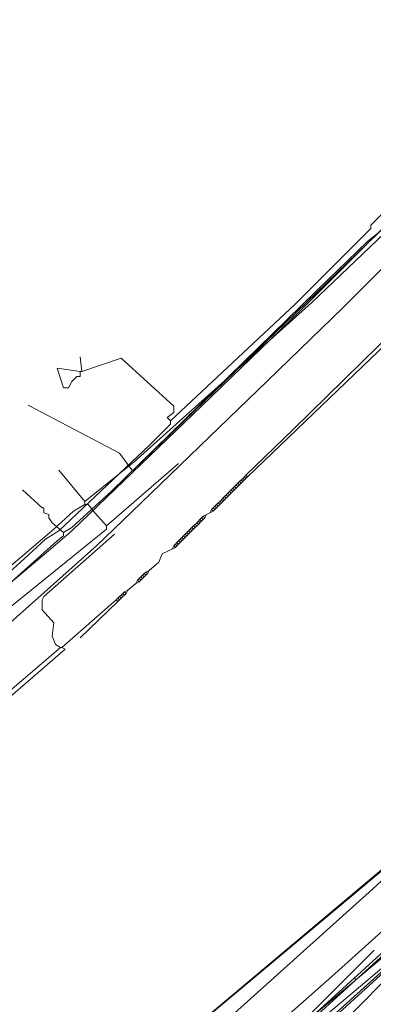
# Model space of a CAD drawing. Header units: metres. Extents: x 92810 to 93633, y 464687 to 465459.
# Tile 72 of 256: x 93094 to 93109, y 464876 to 464919. Entities that reach past the tile are written whole.
import ezdxf

# ---------------------------------------------------------------- set-up
doc = ezdxf.new("R2010")
doc.units = ezdxf.units.M
for name, color, linetype, lineweight, transparency in [('B-OI-KL-DATA_KPN-G', 90, 'SI_B_DATA_KPN', 18, 0.4), ('B-OI-KL-DATA_LIANDER-G', 90, 'SI_B_DATA_LIANDER', 18, 0.4), ('B-OI-KL-DATA_ZIGGO BV-G', 90, 'SI_B_DATA_ZIGGO', 18, 0.4), ('B-OI-KL-ET_LS_LIANDER-G', 190, 'SI_B_ET_LS_LIANDER', 18, 0.4), ('B-OI-KL-ET_MS_LIANDER-G', 130, 'SI_B_ET_MS_LIANDER', 18, 0.4), ('B-OI-KL-GAS_LD_LIANDER-G', 30, 'SI_B_GAS_LD_LIANDER', 18, 0.4), ('B-WE-KL-WATER-G', 170, 'KL-WATER-N', 18, 0.4), ('B-WE-KL-WATER_MANTELBUIS-G', 170, 'CONTINUOUS', 18, 0.4)]:
    doc.layers.add(name, color=color, linetype=linetype, lineweight=lineweight, transparency=transparency)
doc.styles.get("Standard").update_dxf_attribs({"font": 'isocp.shx'})
doc.linetypes.add('KL-WATER-N', pattern='A,7,-0.5,[168,NLCS.SHX,S=0.75,R=0,X=0.75,Y=0],-2', length=9.5)
doc.linetypes.add('SI_B_DATA_KPN', pattern='A,5,-2,["KPN",Standard,S=1.5,R=0,X=-0.51,Y=-0.75],-8', length=15)
doc.linetypes.add('SI_B_DATA_LIANDER', pattern='A,5,-2,["LI-DATA",Standard,S=1.5,R=0,X=-0.51,Y=-0.75],-11', length=18)
doc.linetypes.add('SI_B_DATA_ZIGGO', pattern='A,5,-2,["ZIGGO",Standard,S=1.5,R=0,X=-0.51,Y=-0.75],-9', length=16)
doc.linetypes.add('SI_B_ET_LS_LIANDER', pattern='A,5,-2,["LI-LS",Standard,S=1.5,R=0,X=-0.51,Y=-0.75],-10', length=17)
doc.linetypes.add('SI_B_ET_MS_LIANDER', pattern='A,5,-2,["LI-MS",Standard,S=1.5,R=0,X=-0.51,Y=-0.75],-10', length=17)
doc.linetypes.add('SI_B_GAS_LD_LIANDER', pattern='A,5,-2,["LI-G-LD",Standard,S=1.5,R=0,X=-0.51,Y=-0.75],-11', length=18)

msp = doc.modelspace()

# ---------------------------------------------------------------- linework, layer by layer
at = {"layer": 'B-OI-KL-DATA_KPN-G', "flags": 128}
for points in [[(93118.179, 464918.036), (93117.964, 464917.964), (93115.75, 464915.75), (93115.75, 464915.607), (93112.321, 464912.179), (93106.321, 464906.464), (93098.607, 464899.536), (93096.464, 464897.821)], [(93095.321, 464899.179), (93096.464, 464897.821)], [(93100.536, 464899.464), (93097.393, 464896.75)], [(93096.464, 464897.821), (93096.464, 464897.679)], [(93096.464, 464897.679), (93095.964, 464897.393), (93095.107, 464896.607), (93078.75, 464882.679), (93078.25, 464882.179), (93076.679, 464880.679), (93076.179, 464880.321), (93076.107, 464880.321)], [(93096.464, 464897.679), (93096.607, 464897.679), (93096.893, 464897.321), (93097.393, 464896.75)], [(93097.393, 464896.75), (93097.393, 464896.607), (93074.536, 464878.107), (93074.179, 464877.75), (93073.321, 464876.607), (93066.464, 464871.821), (93064.893, 464870.893)], [(93126.964, 464894.607), (93117.036, 464884.75), (93110.536, 464878.179), (93110.536, 464878.036), (93107.321, 464874.821), (93101.25, 464870.179)], [(93109.036, 464878.321), (93106.321, 464875.607), (93105.893, 464875.321), (93105.321, 464874.75)]]:
    msp.add_lwpolyline(points, dxfattribs=at)
at = {"layer": 'B-OI-KL-DATA_LIANDER-G', "flags": 128}
msp.add_lwpolyline([(93213.75, 464999.893), (93198.25, 464977.393), (93197.321, 464975.821), (93192.964, 464971.679), (93182.821, 464957.536), (93182.679, 464957.464), (93177.607, 464956.536), (93176.821, 464955.679), (93176.536, 464955.107), (93176.536, 464954.464), (93176.464, 464954.393), (93166.607, 464942.607), (93165.107, 464940.607), (93159.179, 464933.464), (93150.179, 464923.179), (93149.607, 464922.607), (93143.536, 464915.893), (93142.607, 464914.964), (93138.893, 464911.107), (93138.75, 464911.036), (93138.607, 464911.036), (93138.536, 464910.679), (93137.607, 464909.893), (93134.036, 464906.036), (93132.179, 464904.179), (93110.464, 464882.679), (93087.821, 464863.75), (93073.679, 464855.821)], dxfattribs=at)
at = {"layer": 'B-OI-KL-DATA_ZIGGO BV-G', "flags": 128}
for points in [[(93097.97, 464899.91), (93098.535, 464899.154), (93109.218, 464909.478), (93118.35, 464918.551)], [(93097.97, 464899.91), (93094, 464902)], [(93128.062, 464895.638), (93117.751, 464885.556), (93109.483, 464878.074), (93100.339, 464870.415), (93092.146, 464864.032)], [(93100.354, 464869.242), (93115.65, 464883.053), (93121.815, 464888.958), (93128.32, 464895.68)], [(93114.114, 464881.666), (93100.354, 464869.242), (93093.642, 464864.054)]]:
    msp.add_lwpolyline(points, dxfattribs=at)
at = {"layer": 'B-OI-KL-ET_LS_LIANDER-G'}
for p, q in [((93124.393, 464918.893), (93103.536, 464898.893)), ((93116.821, 464912.036), (93105.536, 464900.964)), ((93109.964, 464910.107), (93108.75, 464909.107)), ((93108.75, 464909.107), (93106.536, 464906.964)), ((93106.536, 464906.964), (93097.607, 464898.25)), ((93105.536, 464900.964), (93103.464, 464898.964)), ((93103.179, 464898.679), (93103.107, 464898.607)), ((93103.321, 464898.821), (93103.179, 464898.679)), ((93103.179, 464898.679), (93103.25, 464898.607)), ((93103.321, 464898.679), (93103.179, 464898.536)), ((93103.25, 464898.75), (93103.321, 464898.679)), ((93103.393, 464898.893), (93103.321, 464898.821)), ((93103.321, 464898.821), (93103.393, 464898.75)), ((93103.393, 464898.75), (93103.321, 464898.679)), ((93103.464, 464898.964), (93103.393, 464898.893)), ((93103.393, 464898.893), (93103.464, 464898.821)), ((93103.464, 464898.821), (93103.393, 464898.75)), ((93103.464, 464898.964), (93103.536, 464898.893)), ((93103.536, 464898.893), (93103.464, 464898.821)), ((93094.607, 464897.536), (93093.75, 464898.321)), ((93097.607, 464898.25), (93095.893, 464896.679)), ((93102.821, 464898.321), (93102.679, 464898.179)), ((93102.75, 464898.25), (93102.821, 464898.179)), ((93102.893, 464898.393), (93102.821, 464898.321)), ((93102.821, 464898.321), (93102.893, 464898.25)), ((93102.893, 464898.25), (93102.821, 464898.179)), ((93102.964, 464898.464), (93102.893, 464898.393)), ((93102.893, 464898.393), (93102.964, 464898.321)), ((93102.964, 464898.321), (93102.893, 464898.25)), ((93103.036, 464898.536), (93102.964, 464898.464)), ((93102.964, 464898.464), (93103.036, 464898.393)), ((93103.036, 464898.393), (93102.964, 464898.321)), ((93103.107, 464898.607), (93103.036, 464898.536)), ((93103.036, 464898.536), (93103.107, 464898.464)), ((93103.107, 464898.464), (93103.036, 464898.393)), ((93103.107, 464898.607), (93103.179, 464898.536)), ((93103.179, 464898.536), (93103.107, 464898.464)), ((93102.321, 464897.821), (93102.179, 464897.679)), ((93102.393, 464897.893), (93102.321, 464897.821)), ((93102.321, 464897.821), (93102.393, 464897.75)), ((93102.464, 464897.964), (93102.393, 464897.893)), ((93102.393, 464897.893), (93102.464, 464897.821)), ((93102.464, 464897.821), (93102.393, 464897.75)), ((93102.536, 464898.036), (93102.464, 464897.964)), ((93102.464, 464897.964), (93102.536, 464897.893)), ((93102.536, 464897.893), (93102.464, 464897.821)), ((93102.607, 464898.107), (93102.536, 464898.036)), ((93102.536, 464898.036), (93102.607, 464897.964)), ((93102.607, 464897.964), (93102.536, 464897.893)), ((93102.679, 464898.179), (93102.607, 464898.107)), ((93102.607, 464898.107), (93102.679, 464898.036)), ((93102.679, 464898.036), (93102.607, 464897.964)), ((93102.679, 464898.179), (93102.75, 464898.107)), ((93102.821, 464898.179), (93102.679, 464898.036)), ((93094.679, 464897.536), (93094.607, 464897.536)), ((93094.679, 464897.321), (93094.679, 464897.536)), ((93102.036, 464897.393), (93101.607, 464897.179)), ((93101.964, 464897.464), (93101.893, 464897.321)), ((93102.036, 464897.536), (93101.964, 464897.464)), ((93101.964, 464897.464), (93102.036, 464897.393)), ((93102.107, 464897.607), (93102.036, 464897.536)), ((93102.036, 464897.536), (93102.107, 464897.464)), ((93102.107, 464897.464), (93102.036, 464897.393)), ((93102.179, 464897.679), (93102.107, 464897.607)), ((93102.107, 464897.607), (93102.179, 464897.536)), ((93102.179, 464897.536), (93102.107, 464897.464)), ((93102.179, 464897.679), (93102.25, 464897.607)), ((93102.321, 464897.679), (93102.179, 464897.536)), ((93102.25, 464897.75), (93102.321, 464897.679)), ((93102.393, 464897.75), (93102.321, 464897.679)), ((93094.893, 464897.25), (93094.679, 464897.321)), ((93094.893, 464897.107), (93094.893, 464897.25)), ((93095.036, 464896.893), (93094.893, 464897.107)), ((93101.393, 464896.964), (93101.321, 464896.893)), ((93101.464, 464897.036), (93101.393, 464896.964)), ((93101.393, 464896.964), (93101.464, 464896.893)), ((93101.536, 464897.107), (93101.464, 464897.036)), ((93101.464, 464897.036), (93101.536, 464896.964)), ((93101.536, 464896.964), (93101.464, 464896.893)), ((93101.607, 464897.179), (93101.536, 464897.107)), ((93101.536, 464897.107), (93101.607, 464897.036)), ((93101.607, 464897.036), (93101.536, 464896.964)), ((93101.607, 464897.179), (93101.679, 464897.107)), ((93101.679, 464897.107), (93101.607, 464897.036)), ((93101.75, 464897.25), (93101.679, 464897.107)), ((93095.536, 464896.464), (93095.036, 464896.893)), ((93095.893, 464896.679), (93095.536, 464896.464)), ((93101.036, 464896.607), (93100.964, 464896.536)), ((93101.107, 464896.679), (93101.036, 464896.607)), ((93101.036, 464896.607), (93101.107, 464896.536)), ((93101.179, 464896.75), (93101.107, 464896.679)), ((93101.107, 464896.679), (93101.179, 464896.607)), ((93101.179, 464896.607), (93101.107, 464896.536)), ((93101.321, 464896.893), (93101.179, 464896.75)), ((93101.179, 464896.75), (93101.25, 464896.679)), ((93101.321, 464896.75), (93101.179, 464896.607)), ((93101.25, 464896.821), (93101.321, 464896.75)), ((93101.321, 464896.893), (93101.393, 464896.821)), ((93101.393, 464896.821), (93101.321, 464896.75)), ((93101.464, 464896.893), (93101.393, 464896.821)), ((93094.679, 464893.679), (93097.75, 464896.393)), ((93095.536, 464896.321), (93095.25, 464896.107)), ((93095.536, 464896.464), (93095.536, 464896.321)), ((93100.607, 464896.179), (93100.536, 464896.107)), ((93100.679, 464896.25), (93100.607, 464896.179)), ((93100.607, 464896.179), (93100.679, 464896.107)), ((93100.821, 464896.393), (93100.679, 464896.25)), ((93100.679, 464896.25), (93100.75, 464896.179)), ((93100.821, 464896.25), (93100.679, 464896.107)), ((93100.75, 464896.321), (93100.821, 464896.25)), ((93100.893, 464896.464), (93100.821, 464896.393)), ((93100.821, 464896.393), (93100.893, 464896.321)), ((93100.893, 464896.321), (93100.821, 464896.25)), ((93100.964, 464896.536), (93100.893, 464896.464)), ((93100.893, 464896.464), (93100.964, 464896.393)), ((93100.964, 464896.393), (93100.893, 464896.321)), ((93100.964, 464896.536), (93101.036, 464896.464)), ((93101.036, 464896.464), (93100.964, 464896.393)), ((93101.107, 464896.536), (93101.036, 464896.464)), ((93095.25, 464896.107), (93090.25, 464891.607)), ((93100.393, 464895.821), (93099.821, 464895.536)), ((93100.321, 464895.893), (93100.25, 464895.75)), ((93100.393, 464895.964), (93100.321, 464895.893)), ((93100.321, 464895.893), (93100.393, 464895.821)), ((93100.464, 464896.036), (93100.393, 464895.964)), ((93100.393, 464895.964), (93100.464, 464895.893)), ((93100.464, 464895.893), (93100.393, 464895.821)), ((93100.536, 464896.107), (93100.464, 464896.036)), ((93100.464, 464896.036), (93100.536, 464895.964)), ((93100.536, 464895.964), (93100.464, 464895.893)), ((93100.536, 464896.107), (93100.607, 464896.036)), ((93100.607, 464896.036), (93100.536, 464895.964)), ((93100.679, 464896.107), (93100.607, 464896.036)), ((93099.821, 464895.536), (93099.679, 464895.179)), ((93099.679, 464895.179), (93099.25, 464894.821)), ((93098.821, 464894.464), (93098.75, 464894.393)), ((93098.893, 464894.536), (93098.821, 464894.464)), ((93098.821, 464894.464), (93098.893, 464894.393)), ((93098.964, 464894.607), (93098.893, 464894.536)), ((93098.893, 464894.536), (93098.964, 464894.464)), ((93098.964, 464894.464), (93098.893, 464894.393)), ((93099.036, 464894.679), (93098.964, 464894.607)), ((93098.964, 464894.607), (93099.036, 464894.536)), ((93099.036, 464894.536), (93098.964, 464894.464)), ((93099.107, 464894.75), (93099.036, 464894.679)), ((93099.036, 464894.679), (93099.107, 464894.607)), ((93099.107, 464894.607), (93099.036, 464894.536)), ((93099.25, 464894.821), (93099.107, 464894.75)), ((93099.107, 464894.75), (93099.179, 464894.679)), ((93099.179, 464894.679), (93099.107, 464894.607)), ((93099.25, 464894.821), (93099.179, 464894.679)), ((93098.679, 464894.25), (93098.321, 464893.964)), ((93098.75, 464894.393), (93098.679, 464894.25)), ((93098.821, 464894.321), (93098.679, 464894.25)), ((93098.75, 464894.393), (93098.821, 464894.321)), ((93098.893, 464894.393), (93098.821, 464894.321)), ((93094.607, 464893.536), (93094.679, 464893.679)), ((93097.893, 464893.607), (93097.821, 464893.536)), ((93097.964, 464893.679), (93097.893, 464893.607)), ((93097.893, 464893.607), (93097.964, 464893.536)), ((93098.036, 464893.75), (93097.964, 464893.679)), ((93097.964, 464893.679), (93098.036, 464893.607)), ((93098.036, 464893.607), (93097.964, 464893.536)), ((93098.107, 464893.821), (93098.036, 464893.75)), ((93098.036, 464893.75), (93098.107, 464893.679)), ((93098.107, 464893.679), (93098.036, 464893.607)), ((93098.179, 464893.893), (93098.107, 464893.821)), ((93098.107, 464893.821), (93098.179, 464893.75)), ((93098.179, 464893.75), (93098.107, 464893.679)), ((93098.321, 464893.964), (93098.179, 464893.893)), ((93098.179, 464893.893), (93098.25, 464893.821)), ((93098.25, 464893.821), (93098.179, 464893.75)), ((93098.321, 464893.964), (93098.25, 464893.821)), ((93094.607, 464893.107), (93094.607, 464893.536)), ((93097.821, 464893.536), (93095.464, 464891.464)), ((93097.893, 464893.464), (93096.25, 464891.893)), ((93097.821, 464893.536), (93097.893, 464893.464)), ((93097.964, 464893.536), (93097.893, 464893.464)), ((93095.107, 464892.536), (93094.607, 464893.107)), ((93095.036, 464891.964), (93095.107, 464892.536)), ((93095.179, 464891.607), (93095.036, 464891.964)), ((93095.393, 464891.464), (93080.25, 464878.536)), ((93095.393, 464891.464), (93095.179, 464891.607)), ((93095.393, 464891.464), (93095.464, 464891.464)), ((93095.464, 464891.464), (93095.607, 464891.393)), ((93095.607, 464891.393), (93080.464, 464878.393)), ((93114.536, 464886.179), (93108.964, 464880.964)), ((93115.75, 464883.107), (93099.607, 464868.393)), ((93109.464, 464881.893), (93088.179, 464864.036)), ((93108.964, 464880.964), (93102.679, 464875.321)), ((93111.464, 464880.107), (93106.536, 464875.607)), ((93111.536, 464880.036), (93106.607, 464875.536)), ((93108.179, 464877.107), (93108.25, 464877.036))]:
    msp.add_line(p, q, dxfattribs=at)
at = {"layer": 'B-OI-KL-ET_MS_LIANDER-G', "flags": 128}
msp.add_lwpolyline([(93125.536, 464926.107), (93119.25, 464919.536), (93105.821, 464906.107), (93101.536, 464901.964), (93095.893, 464896.536), (93094.964, 464895.75), (93085.536, 464887.821), (93080.679, 464883.607), (93079.107, 464882.179), (93078.321, 464881.607), (93062.179, 464870.893)], dxfattribs=at)
at = {"layer": 'B-OI-KL-GAS_LD_LIANDER-G', "flags": 128}
for points in [[(93142.036, 464944.464), (93141.893, 464944.107), (93141.607, 464943.821), (93123.75, 464924.607), (93122.679, 464923.536), (93108.893, 464909.821), (93108.893, 464909.679), (93105.607, 464906.393), (93100.179, 464901.321)], [(93096.321, 464903.464), (93096.25, 464904.107)], [(93096.321, 464903.464), (93098.036, 464904.036), (93100.321, 464901.964), (93100.321, 464901.679), (93100.036, 464901.464), (93100.179, 464901.321)], [(93096.25, 464903.464), (93096.321, 464903.464)], [(93100.179, 464901.321), (93100.179, 464901.179), (93099.25, 464900.25), (93095.321, 464896.536), (93094.75, 464896.179), (93093.821, 464895.321), (93090.964, 464892.75), (93084.536, 464887.464), (93077.393, 464882.25), (93058.393, 464868.75), (93056.036, 464867.607)], [(93116.107, 464883.536), (93115.393, 464883.036), (93114.821, 464882.464), (93111.75, 464879.536), (93095.964, 464866.25), (93083.036, 464856.75), (93077.893, 464853.393), (93075.321, 464851.893), (93075.321, 464851.75)]]:
    msp.add_lwpolyline(points, dxfattribs=at)
msp.add_lwpolyline([(93095.536, 464902.75), (93095.25, 464903.607), (93096.25, 464903.464), (93096.25, 464903.25), (93096.107, 464903.25), (93095.893, 464903.036), (93095.75, 464902.75)], close=True, dxfattribs=at)
at = {"layer": 'B-WE-KL-WATER-G'}
for points in [[(93123.218, 464921.778), (93112.431, 464910.998), (93107.686, 464906.243), (93104.393, 464903.06), (93098.489, 464897.355), (93096.985, 464895.901), (93091.99, 464891.474)], [(93065.832, 464847.856), (93067.18, 464848.634), (93068.527, 464849.411), (93071.265, 464850.885), (93076.361, 464853.969), (93076.822, 464854.248), (93077.527, 464854.675), (93082.447, 464857.904), (93089.468, 464863), (93095.224, 464867.302), (93103.602, 464874.004), (93107.19, 464877.17), (93111.548, 464881.087), (93113.049, 464882.481), (93119.072, 464888.078), (93122.964, 464891.99), (93135.52, 464904.609), (93138.309, 464907.471), (93139.748, 464908.947), (93142.584, 464911.95), (93144.708, 464914.198), (93147.298, 464917.034), (93150.72, 464920.781)]]:
    msp.add_lwpolyline(points, dxfattribs=at)
at = {"layer": 'B-WE-KL-WATER_MANTELBUIS-G'}
msp.add_lwpolyline([(93123.218, 464921.778), (93112.431, 464910.998), (93107.686, 464906.243), (93104.393, 464903.06), (93098.489, 464897.355), (93096.985, 464895.901), (93091.99, 464891.474)], dxfattribs=at)

doc.saveas('drawing.dxf')
